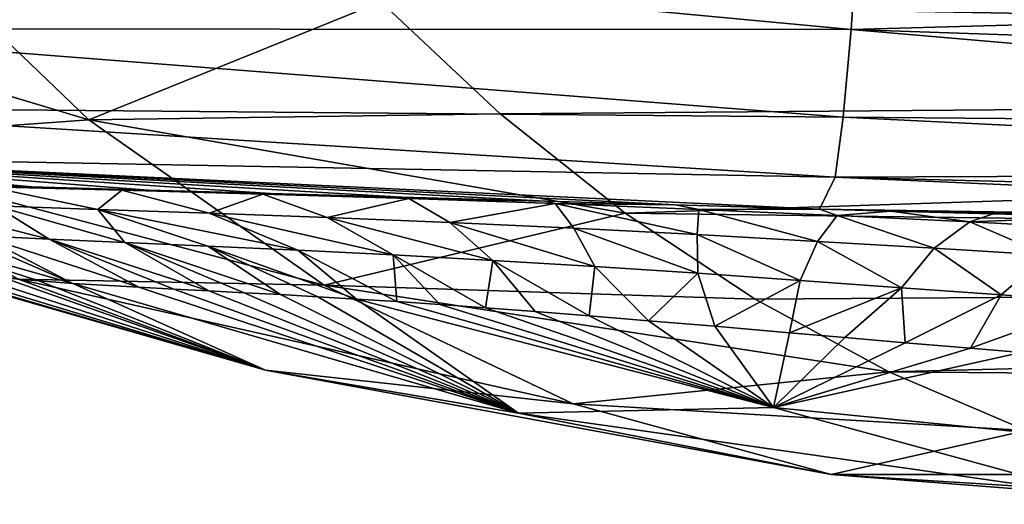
# Model space of a CAD drawing. Header units: metres. Extents: x -35 to 77, y -25 to 25.
# Tile 46 of 256: x 2.42 to 6.85, y -12.42 to -10.24. Entities that reach past the tile are written whole.
import ezdxf

# ---------------------------------------------------------------- set-up
doc = ezdxf.new("R2010")
doc.units = ezdxf.units.M
doc.layers.add('solid_500435', color=7, linetype='CONTINUOUS')

msp = doc.modelspace()

# ---------------------------------------------------------------- linework, layer by layer
at = {"layer": 'solid_500435'}
for points in [[(23.50502, -10.515053, 33.063522), (22.495705, -9.445934, 34.072838), (4.046282, -10.162931, 14.338494)], [(0.360864, -9.97989, 9.861508), (2.731538, -10.69383, 11.559581), (1.752445, -9.75468, 12.538674)], [(1.022284, -9.806505, -4.652246), (6.198589, -9.774988, -5.230158), (6.164084, -10.288333, -4.107833)], [(1.752445, -9.75468, 12.538674), (2.731538, -10.69383, 11.559581), (4.046282, -10.162931, 14.338494)], [(6.164084, -10.288333, -4.107833), (6.198589, -9.774988, -5.230158), (11.313908, -10.143347, -4.803013)], [(1.017219, -10.285687, -3.499858), (1.022284, -9.806505, -4.652246), (6.164084, -10.288333, -4.107833)], [(0.360864, -9.97989, 9.861508), (1.354311, -10.794007, 8.866056), (2.731538, -10.69383, 11.559581)], [(6.164084, -10.288333, -4.107833), (11.313908, -10.143347, -4.803013), (11.274719, -10.461968, -4.01867)], [(2.731538, -10.69383, 11.559581), (4.584321, -10.666838, 13.800456), (4.046282, -10.162931, 14.338494)], [(23.50502, -10.515053, 33.063522), (4.046282, -10.162931, 14.338494), (4.584321, -10.666838, 13.800456)], [(1.012176, -10.637272, -2.299082), (1.017219, -10.285687, -3.499858), (6.128134, -10.682059, -2.933454)], [(1.017219, -10.285687, -3.499858), (6.164084, -10.288333, -4.107833), (6.128134, -10.682059, -2.933454)], [(6.128134, -10.682059, -2.933454), (6.164084, -10.288333, -4.107833), (11.234485, -10.724845, -3.212268)], [(6.164084, -10.288333, -4.107833), (11.274719, -10.461968, -4.01867), (11.234485, -10.724845, -3.212268)], [(23.50502, -10.515053, 33.063522), (4.584321, -10.666838, 13.800456), (5.146922, -11.113884, 13.237854)], [(24.613493, -11.370881, 31.95505), (23.50502, -10.515053, 33.063522), (5.146922, -11.113884, 13.237854)], [(1.007256, -10.85803, -1.065469), (1.012176, -10.637272, -2.299082), (6.09121, -10.952591, -1.721255)], [(1.012176, -10.637272, -2.299082), (6.128134, -10.682059, -2.933454), (6.09121, -10.952591, -1.721255)], [(2.731538, -10.69383, 11.559581), (5.146922, -11.113884, 13.237854), (4.584321, -10.666838, 13.800456)], [(1.354311, -10.794007, 8.866056), (3.791218, -11.437742, 10.499901), (2.731538, -10.69383, 11.559581)], [(2.731538, -10.69383, 11.559581), (3.791218, -11.437742, 10.499901), (5.146922, -11.113884, 13.237854)], [(6.09121, -10.952591, -1.721255), (6.128134, -10.682059, -2.933454), (11.193328, -10.931709, -2.386124)], [(6.128134, -10.682059, -2.933454), (11.234485, -10.724845, -3.212268), (11.193328, -10.931709, -2.386124)], [(1.354311, -10.794007, 8.866056), (2.41618, -11.410891, 7.804188), (3.791218, -11.437742, 10.499901)], [(1.007256, -10.85803, -1.065469), (6.09121, -10.952591, -1.721255), (6.021226, -11.095566, -0.496243)], [(5.370884, -11.077179, -0.499941), (1.007256, -10.85803, -1.065469), (6.021226, -11.095566, -0.496243)], [(2.474842, -10.995083, -0.20114), (1.966117, -10.979215, -0.089679), (1.007256, -10.85803, -1.065469)], [(2.998927, -11.010509, -0.296326), (2.474842, -10.995083, -0.20114), (1.007256, -10.85803, -1.065469)], [(3.550125, -11.026176, -0.375818), (2.998927, -11.010509, -0.296326), (1.007256, -10.85803, -1.065469)], [(4.140933, -11.042699, -0.438853), (3.550125, -11.026176, -0.375818), (1.007256, -10.85803, -1.065469)], [(4.787203, -11.060761, -0.482395), (4.140933, -11.042699, -0.438853), (1.007256, -10.85803, -1.065469)], [(5.370884, -11.077179, -0.499941), (4.787203, -11.060761, -0.482395), (1.007256, -10.85803, -1.065469)], [(6.09121, -10.952591, -1.721255), (11.193328, -10.931709, -2.386124), (11.151282, -11.08196, -1.540786)], [(2.282585, -10.995943, -0.024208), (1.966117, -10.979215, -0.089679), (2.474842, -10.995083, -0.20114)], [(6.021226, -11.095566, -0.496243), (6.09121, -10.952591, -1.721255), (11.108593, -11.173555, -0.681037)], [(6.09121, -10.952591, -1.721255), (11.151282, -11.08196, -1.540786), (11.108593, -11.173555, -0.681037)], [(2.880578, -11.011135, -0.208586), (2.282585, -10.995943, -0.024208), (2.474842, -10.995083, -0.20114)], [(2.772985, -11.097331, 0.935639), (2.282585, -10.995943, -0.024208), (2.880578, -11.011135, -0.208586)], [(2.772985, -11.097331, 0.935639), (2.3124, -11.081499, 1.133875), (2.282585, -10.995943, -0.024208)], [(2.880578, -11.011135, -0.208586), (2.474842, -10.995083, -0.20114), (2.998927, -11.010509, -0.296326)], [(3.273476, -11.11446, 0.785203), (2.772985, -11.097331, 0.935639), (2.880578, -11.011135, -0.208586)], [(3.516244, -11.028312, -0.327471), (2.880578, -11.011135, -0.208586), (2.998927, -11.010509, -0.296326)], [(3.273476, -11.11446, 0.785203), (2.880578, -11.011135, -0.208586), (3.516244, -11.028312, -0.327471)], [(3.516244, -11.028312, -0.327471), (2.998927, -11.010509, -0.296326), (3.550125, -11.026176, -0.375818)], [(3.805714, -11.134074, 0.690915), (3.273476, -11.11446, 0.785203), (3.516244, -11.028312, -0.327471)], [(3.516244, -11.028312, -0.327471), (3.550125, -11.026176, -0.375818), (4.140933, -11.042699, -0.438853)], [(4.172822, -11.048283, -0.376842), (3.516244, -11.028312, -0.327471), (4.140933, -11.042699, -0.438853)], [(3.805714, -11.134074, 0.690915), (3.516244, -11.028312, -0.327471), (4.172822, -11.048283, -0.376842)], [(2.553081, -11.231214, 2.237486), (1.897182, -11.065707, 1.370888), (2.3124, -11.081499, 1.133875)], [(2.553081, -11.231214, 2.237486), (2.245451, -11.216033, 2.462386), (1.897182, -11.065707, 1.370888)], [(4.357742, -11.156693, 0.65537), (3.805714, -11.134074, 0.690915), (4.172822, -11.048283, -0.376842)], [(4.172822, -11.048283, -0.376842), (4.140933, -11.042699, -0.438853), (4.787203, -11.060761, -0.482395)], [(4.831266, -11.071431, -0.357067), (4.172822, -11.048283, -0.376842), (4.787203, -11.060761, -0.482395)], [(4.357742, -11.156693, 0.65537), (4.172822, -11.048283, -0.376842), (4.831266, -11.071431, -0.357067)], [(4.915891, -11.182448, 0.677887), (4.357742, -11.156693, 0.65537), (4.831266, -11.071431, -0.357067)], [(4.831266, -11.071431, -0.357067), (4.787203, -11.060761, -0.482395), (5.370884, -11.077179, -0.499941)], [(5.477536, -11.097387, -0.274491), (4.831266, -11.071431, -0.357067), (5.370884, -11.077179, -0.499941)], [(5.469829, -11.210877, 0.753421), (4.831266, -11.071431, -0.357067), (5.477536, -11.097387, -0.274491)], [(5.469829, -11.210877, 0.753421), (4.915891, -11.182448, 0.677887), (4.831266, -11.071431, -0.357067)], [(5.477536, -11.097387, -0.274491), (5.370884, -11.077179, -0.499941), (6.021226, -11.095566, -0.496243)], [(2.89364, -11.246361, 2.042681), (2.3124, -11.081499, 1.133875), (2.772985, -11.097331, 0.935639)], [(2.89364, -11.246361, 2.042681), (2.553081, -11.231214, 2.237486), (2.3124, -11.081499, 1.133875)], [(3.672398, -11.281048, 1.767931), (2.772985, -11.097331, 0.935639), (3.273476, -11.11446, 0.785203)], [(3.267787, -11.262643, 1.884273), (2.89364, -11.246361, 2.042681), (2.772985, -11.097331, 0.935639)], [(3.672398, -11.281048, 1.767931), (3.267787, -11.262643, 1.884273), (2.772985, -11.097331, 0.935639)], [(4.102697, -11.302427, 1.698649), (3.273476, -11.11446, 0.785203), (3.805714, -11.134074, 0.690915)], [(4.102697, -11.302427, 1.698649), (3.672398, -11.281048, 1.767931), (3.273476, -11.11446, 0.785203)], [(3.791218, -11.437742, 10.499901), (5.731089, -11.501687, 12.653687), (5.146922, -11.113884, 13.237854)], [(24.613493, -11.370881, 31.95505), (5.146922, -11.113884, 13.237854), (5.731089, -11.501687, 12.653687)], [(6.011782, -11.241087, 0.873822), (5.469829, -11.210877, 0.753421), (5.477536, -11.097387, -0.274491)], [(6.10142, -11.125243, -0.139716), (5.477536, -11.097387, -0.274491), (6.021226, -11.095566, -0.496243)], [(6.011782, -11.241087, 0.873822), (5.477536, -11.097387, -0.274491), (6.10142, -11.125243, -0.139716)], [(6.341744, -11.104551, -0.486789), (6.021226, -11.095566, -0.496243), (11.108593, -11.173555, -0.681037)], [(6.10142, -11.125243, -0.139716), (6.021226, -11.095566, -0.496243), (6.341744, -11.104551, -0.486789)], [(6.697592, -11.154012, 0.037097), (6.10142, -11.125243, -0.139716), (6.341744, -11.104551, -0.486789)], [(6.803266, -11.117439, -0.463015), (6.341744, -11.104551, -0.486789), (11.108593, -11.173555, -0.681037)], [(6.697592, -11.154012, 0.037097), (6.341744, -11.104551, -0.486789), (6.803266, -11.117439, -0.463015)], [(6.697592, -11.154012, 0.037097), (6.803266, -11.117439, -0.463015), (7.299961, -11.131028, -0.425909)], [(7.299961, -11.131028, -0.425909), (6.803266, -11.117439, -0.463015), (11.108593, -11.173555, -0.681037)], [(1.622931, -11.136825, 2.634989), (2.659645, -11.430168, 3.558005), (2.50688, -11.419229, 3.736187)], [(1.622931, -11.136825, 2.634989), (2.048395, -11.163591, 2.237229), (2.659645, -11.430168, 3.558005)], [(1.622931, -11.136825, 2.634989), (2.50688, -11.419229, 3.736187), (2.3492, -11.405666, 3.946392)], [(2.245451, -11.216033, 2.462386), (2.659645, -11.430168, 3.558005), (2.048395, -11.163591, 2.237229)], [(4.551493, -11.32702, 1.677545), (3.805714, -11.134074, 0.690915), (4.357742, -11.156693, 0.65537)], [(4.551493, -11.32702, 1.677545), (4.102697, -11.302427, 1.698649), (3.805714, -11.134074, 0.690915)], [(5.010475, -11.354712, 1.703544), (4.357742, -11.156693, 0.65537), (4.915891, -11.182448, 0.677887)], [(5.010475, -11.354712, 1.703544), (4.551493, -11.32702, 1.677545), (4.357742, -11.156693, 0.65537)], [(6.537403, -11.272128, 1.031221), (6.011782, -11.241087, 0.873822), (6.10142, -11.125243, -0.139716)], [(6.537403, -11.272128, 1.031221), (6.10142, -11.125243, -0.139716), (6.697592, -11.154012, 0.037097)], [(7.045742, -11.303008, 1.21812), (6.537403, -11.272128, 1.031221), (6.697592, -11.154012, 0.037097)], [(7.26556, -11.182646, 0.246367), (6.697592, -11.154012, 0.037097), (7.299961, -11.131028, -0.425909)], [(7.045742, -11.303008, 1.21812), (6.697592, -11.154012, 0.037097), (7.26556, -11.182646, 0.246367)], [(5.473028, -11.384948, 1.772839), (4.915891, -11.182448, 0.677887), (5.469829, -11.210877, 0.753421)], [(5.473028, -11.384948, 1.772839), (5.010475, -11.354712, 1.703544), (4.915891, -11.182448, 0.677887)], [(5.933853, -11.416842, 1.879673), (5.469829, -11.210877, 0.753421), (6.011782, -11.241087, 0.873822)], [(5.933853, -11.416842, 1.879673), (5.473028, -11.384948, 1.772839), (5.469829, -11.210877, 0.753421)], [(2.245451, -11.216033, 2.462386), (2.95785, -11.447548, 3.270488), (2.659645, -11.430168, 3.558005)], [(2.553081, -11.231214, 2.237486), (2.95785, -11.447548, 3.270488), (2.245451, -11.216033, 2.462386)], [(2.553081, -11.231214, 2.237486), (3.114899, -11.4558, 3.148504), (2.95785, -11.447548, 3.270488)], [(2.553081, -11.231214, 2.237486), (3.272875, -11.463839, 3.04306), (3.114899, -11.4558, 3.148504)], [(2.89364, -11.246361, 2.042681), (3.272875, -11.463839, 3.04306), (2.553081, -11.231214, 2.237486)], [(2.89364, -11.246361, 2.042681), (3.594823, -11.480808, 2.877406), (3.432202, -11.472132, 2.953639)], [(3.267787, -11.262643, 1.884273), (3.594823, -11.480808, 2.877406), (2.89364, -11.246361, 2.042681)], [(2.89364, -11.246361, 2.042681), (3.432202, -11.472132, 2.953639), (3.272875, -11.463839, 3.04306)], [(6.389618, -11.449479, 2.01843), (5.933853, -11.416842, 1.879673), (6.011782, -11.241087, 0.873822)], [(6.389618, -11.449479, 2.01843), (6.011782, -11.241087, 0.873822), (6.537403, -11.272128, 1.031221)], [(1.668425, -11.286012, 5.211482), (3.527111, -11.819962, 6.693257), (2.41618, -11.410891, 7.804188)], [(1.668425, -11.286012, 5.211482), (1.845654, -11.331412, 4.820166), (3.527111, -11.819962, 6.693257)], [(3.267787, -11.262643, 1.884273), (3.936469, -11.500656, 2.762632), (3.762494, -11.49025, 2.813895)], [(3.672398, -11.281048, 1.767931), (3.936469, -11.500656, 2.762632), (3.267787, -11.262643, 1.884273)], [(3.267787, -11.262643, 1.884273), (3.762494, -11.49025, 2.813895), (3.594823, -11.480808, 2.877406)], [(3.672398, -11.281048, 1.767931), (4.118953, -11.512242, 2.723155), (3.936469, -11.500656, 2.762632)], [(4.102697, -11.302427, 1.698649), (4.118953, -11.512242, 2.723155), (3.672398, -11.281048, 1.767931)], [(6.838949, -11.481916, 2.183689), (6.389618, -11.449479, 2.01843), (6.537403, -11.272128, 1.031221)], [(6.838949, -11.481916, 2.183689), (6.537403, -11.272128, 1.031221), (7.045742, -11.303008, 1.21812)], [(1.845654, -11.331412, 4.820166), (2.018456, -11.364085, 4.481571), (3.527111, -11.819962, 6.693257)], [(4.102697, -11.302427, 1.698649), (4.518306, -11.539951, 2.681119), (4.312266, -11.525305, 2.695892)], [(4.551493, -11.32702, 1.677545), (4.518306, -11.539951, 2.681119), (4.102697, -11.302427, 1.698649)], [(4.102697, -11.302427, 1.698649), (4.312266, -11.525305, 2.695892), (4.118953, -11.512242, 2.723155)], [(4.551493, -11.32702, 1.677545), (4.741236, -11.556781, 2.680907), (4.518306, -11.539951, 2.681119)], [(4.551493, -11.32702, 1.677545), (4.984488, -11.576104, 2.697114), (4.741236, -11.556781, 2.680907)], [(5.010475, -11.354712, 1.703544), (4.984488, -11.576104, 2.697114), (4.551493, -11.32702, 1.677545)], [(7.281236, -11.513281, 2.370706), (6.838949, -11.481916, 2.183689), (7.045742, -11.303008, 1.21812)], [(2.018456, -11.364085, 4.481571), (2.18652, -11.387934, 4.192386), (3.527111, -11.819962, 6.693257)], [(2.18652, -11.387934, 4.192386), (2.3492, -11.405666, 3.946392), (3.527111, -11.819962, 6.693257)], [(5.010475, -11.354712, 1.703544), (5.251255, -11.597971, 2.731368), (4.984488, -11.576104, 2.697114)], [(5.473028, -11.384948, 1.772839), (5.251255, -11.597971, 2.731368), (5.010475, -11.354712, 1.703544)], [(5.473028, -11.384948, 1.772839), (5.549921, -11.62338, 2.789175), (5.251255, -11.597971, 2.731368)], [(5.933853, -11.416842, 1.879673), (5.549921, -11.62338, 2.789175), (5.473028, -11.384948, 1.772839)], [(24.613493, -11.370881, 31.95505), (5.731089, -11.501687, 12.653687), (6.333705, -11.828181, 12.051071)], [(25.794411, -11.993353, 30.774132), (24.613493, -11.370881, 31.95505), (6.333705, -11.828181, 12.051071)], [(2.3492, -11.405666, 3.946392), (2.50688, -11.419229, 3.736187), (3.527111, -11.819962, 6.693257)], [(2.41618, -11.410891, 7.804188), (4.912138, -11.972836, 9.378981), (3.791218, -11.437742, 10.499901)], [(2.41618, -11.410891, 7.804188), (3.527111, -11.819962, 6.693257), (4.912138, -11.972836, 9.378981)], [(2.50688, -11.419229, 3.736187), (2.659645, -11.430168, 3.558005), (3.527111, -11.819962, 6.693257)], [(2.659645, -11.430168, 3.558005), (4.666872, -12.013771, 5.553495), (3.527111, -11.819962, 6.693257)], [(2.659645, -11.430168, 3.558005), (2.95785, -11.447548, 3.270488), (4.666872, -12.013771, 5.553495)], [(5.933853, -11.416842, 1.879673), (5.886333, -11.652553, 2.875157), (5.549921, -11.62338, 2.789175)], [(6.389618, -11.449479, 2.01843), (5.886333, -11.652553, 2.875157), (5.933853, -11.416842, 1.879673)], [(3.114899, -11.4558, 3.148504), (4.666872, -12.013771, 5.553495), (2.95785, -11.447548, 3.270488)], [(3.114899, -11.4558, 3.148504), (3.272875, -11.463839, 3.04306), (4.666872, -12.013771, 5.553495)], [(3.272875, -11.463839, 3.04306), (3.432202, -11.472132, 2.953639), (4.666872, -12.013771, 5.553495)], [(3.432202, -11.472132, 2.953639), (3.594823, -11.480808, 2.877406), (4.666872, -12.013771, 5.553495)], [(3.791218, -11.437742, 10.499901), (6.333705, -11.828181, 12.051071), (5.731089, -11.501687, 12.653687)], [(3.791218, -11.437742, 10.499901), (4.912138, -11.972836, 9.378981), (6.333705, -11.828181, 12.051071)], [(6.389618, -11.449479, 2.01843), (6.135449, -11.674088, 2.950794), (5.886333, -11.652553, 2.875157)], [(6.389618, -11.449479, 2.01843), (6.406393, -11.697395, 3.044039), (6.135449, -11.674088, 2.950794)], [(6.838949, -11.481916, 2.183689), (6.406393, -11.697395, 3.044039), (6.389618, -11.449479, 2.01843)], [(3.594823, -11.480808, 2.877406), (3.762494, -11.49025, 2.813895), (4.666872, -12.013771, 5.553495)], [(3.762494, -11.49025, 2.813895), (3.936469, -11.500656, 2.762632), (4.666872, -12.013771, 5.553495)], [(3.936469, -11.500656, 2.762632), (5.814707, -11.988788, 4.405661), (4.666872, -12.013771, 5.553495)], [(3.936469, -11.500656, 2.762632), (4.118953, -11.512242, 2.723155), (5.814707, -11.988788, 4.405661)], [(4.118953, -11.512242, 2.723155), (4.312266, -11.525305, 2.695892), (5.814707, -11.988788, 4.405661)], [(6.838949, -11.481916, 2.183689), (6.700815, -11.722301, 3.156983), (6.406393, -11.697395, 3.044039)], [(7.281236, -11.513281, 2.370706), (6.700815, -11.722301, 3.156983), (6.838949, -11.481916, 2.183689)], [(7.281236, -11.513281, 2.370706), (6.928528, -11.740882, 3.251125), (6.700815, -11.722301, 3.156983)], [(4.312266, -11.525305, 2.695892), (4.518306, -11.539951, 2.681119), (5.814707, -11.988788, 4.405661)], [(4.518306, -11.539951, 2.681119), (4.741236, -11.556781, 2.680907), (5.814707, -11.988788, 4.405661)], [(4.741236, -11.556781, 2.680907), (4.984488, -11.576104, 2.697114), (5.814707, -11.988788, 4.405661)], [(4.984488, -11.576104, 2.697114), (5.251255, -11.597971, 2.731368), (5.814707, -11.988788, 4.405661)], [(5.251255, -11.597971, 2.731368), (5.549921, -11.62338, 2.789175), (5.814707, -11.988788, 4.405661)], [(5.549921, -11.62338, 2.789175), (5.886333, -11.652553, 2.875157), (5.814707, -11.988788, 4.405661)], [(5.886333, -11.652553, 2.875157), (6.135449, -11.674088, 2.950794), (5.814707, -11.988788, 4.405661)], [(6.135449, -11.674088, 2.950794), (6.406393, -11.697395, 3.044039), (5.814707, -11.988788, 4.405661)], [(6.406393, -11.697395, 3.044039), (6.700815, -11.722301, 3.156983), (5.814707, -11.988788, 4.405661)], [(6.700815, -11.722301, 3.156983), (6.928528, -11.740882, 3.251125), (5.814707, -11.988788, 4.405661)], [(5.814707, -11.988788, 4.405661), (6.928528, -11.740882, 3.251125), (8.434358, -12.247578, 5.856761)], [(3.527111, -11.819962, 6.693257), (6.073833, -12.289343, 8.217285), (4.912138, -11.972836, 9.378981)], [(3.527111, -11.819962, 6.693257), (4.666872, -12.013771, 5.553495), (6.073833, -12.289343, 8.217285)], [(4.912138, -11.972836, 9.378981), (6.95156, -12.091624, 11.433216), (6.333705, -11.828181, 12.051071)], [(25.794411, -11.993353, 30.774132), (6.333705, -11.828181, 12.051071), (6.95156, -12.091624, 11.433216)], [(4.666872, -12.013771, 5.553495), (5.814707, -11.988788, 4.405661), (7.255095, -12.381484, 7.036023)], [(4.912138, -11.972836, 9.378981), (6.073833, -12.289343, 8.217285), (6.95156, -12.091624, 11.433216)], [(5.814707, -11.988788, 4.405661), (8.434358, -12.247578, 5.856761), (7.255095, -12.381484, 7.036023)], [(4.666872, -12.013771, 5.553495), (7.255095, -12.381484, 7.036023), (6.073833, -12.289343, 8.217285)], [(6.073833, -12.289343, 8.217285), (7.58136, -12.290613, 10.803416), (6.95156, -12.091624, 11.433216)], [(6.073833, -12.289343, 8.217285), (8.219748, -12.424088, 10.165029), (7.58136, -12.290613, 10.803416)], [(6.073833, -12.289343, 8.217285), (7.255095, -12.381484, 7.036023), (8.219748, -12.424088, 10.165029)]]:
    msp.add_3dface(points, dxfattribs=at)

doc.saveas('drawing.dxf')
